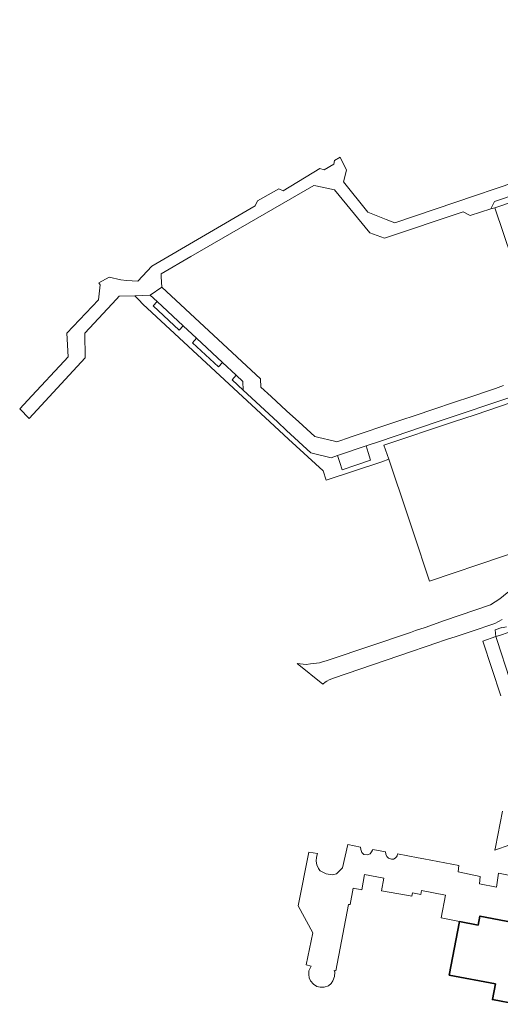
# Model space of a CAD drawing. Header units: metres. Extents: x 248349 to 248832, y 480496 to 481249.
# Tile 8 of 16: x 248362 to 248519, y 480809 to 481132. Entities that reach past the tile are written whole.
import ezdxf

# ---------------------------------------------------------------- set-up
doc = ezdxf.new("R2010")
doc.units = ezdxf.units.M
for name, color, linetype, lineweight in [('B-XX-OG-BEBOUWING-GV', 7, 'Continuous', 35), ('B-XX-OG-TERREIN_ERF-GV', 7, 'Continuous', 18), ('B-XX-VH-VERHARDING_GESLOTEN-GV', 252, 'Continuous', 18), ('B-XX-VH-VERHARDING_OPEN-GV', 252, 'Continuous', 18)]:
    doc.layers.add(name, color=color, linetype=linetype, lineweight=lineweight)

msp = doc.modelspace()

# ---------------------------------------------------------------- linework, layer by layer
at = {"layer": 'B-XX-OG-BEBOUWING-GV'}
msp.add_lwpolyline([(248523.401, 480835.912), (248512.454, 480838.022), (248511.888, 480835.086), (248505.798, 480836.26), (248502.416, 480818.713), (248517.521, 480815.811), (248516.536, 480810.645), (248524.542, 480809.119)], dxfattribs=at)
at = {"layer": 'B-XX-OG-TERREIN_ERF-GV'}
msp.add_lwpolyline([(248536.39, 481076.58), (248517.366, 481070.232), (248525.61, 481045.56)], dxfattribs=at)
msp.add_lwpolyline([(248568.89, 480972.5), (248561.63, 480994.09), (248559.639, 481000), (248553.93, 481016.95), (248546.66, 481014.59), (248510.88, 481002.38), (248503.778, 481000), (248481.04, 480992.38), (248482.575, 480987.812), (248488.7, 480969.59), (248490.584, 480963.983), (248496, 480947.86), (248519.849, 480955.912), (248528.58, 480958.86), (248548.96, 480965.59), (248568.88, 480972.5)], close=True, dxfattribs=at)
at = {"layer": 'B-XX-VH-VERHARDING_GESLOTEN-GV'}
msp.add_lwpolyline([(248524.36, 480946.36), (248518.98, 480941.98), (248515.98, 480940.1), (248500.907, 480934.872), (248494.53, 480932.66), (248491.41, 480931.59), (248489.68, 480931), (248463.03, 480922.01), (248462.077, 480921.724), (248460.93, 480921.38), (248459.95, 480921.09), (248459.95, 480921.1), (248456.986, 480920.712), (248455.59, 480920.53), (248452.6, 480920.78), (248460.954, 480914.032), (248461.78, 480914.67), (248462.29, 480915.06), (248463.12, 480915.42), (248464.49, 480916.02), (248485.88, 480923.38), (248498.628, 480927.73), (248500.59, 480928.4), (248502.172, 480928.906), (248504.305, 480929.587), (248507.017, 480930.454), (248509.227, 480931.161), (248509.6, 480931.28), (248517.31, 480933.91), (248519.778, 480935.198)], dxfattribs=at)
at = {"layer": 'B-XX-VH-VERHARDING_OPEN-GV'}
msp.add_lwpolyline([(248516.058, 481069.818), (248517.366, 481070.232), (248536.39, 481076.58), (248546.78, 481080.04), (248549.44, 481080.98), (248554.63, 481082.79), (248553.64, 481089.33), (248551.54, 481103.38), (248548.55, 481123.21), (248571.51, 481126.73), (248578.264, 481127.728), (248585.502, 481128.818), (248594.98, 481130.61), (248594.829, 481131.851), (248547.58, 481124.78), (248546.43, 481122.85), (248550.34, 481098.21), (248552.23, 481086.04), (248550.78, 481083.71), (248541.5, 481080.49), (248517.21, 481072.26)], close=True, dxfattribs=at)
for points in [[(248543.94, 481085.41), (248484.56, 481065.29), (248481.7, 481066.41), (248479.59, 481067.25), (248475.7, 481068.78), (248467.79, 481078.74), (248468.779, 481082.485), (248466.694, 481086.792), (248464.88, 481085.74), (248464.63, 481084.46), (248461.49, 481082.63), (248460.03, 481083.03), (248448.01, 481075.79), (248446.567, 481076.428), (248446.54, 481076.44), (248439.567, 481072.485), (248438.89, 481070.89), (248404.99, 481051.11), (248400.36, 481046.14), (248396.671, 481046.402), (248394.86, 481046.53), (248394.85, 481046.53), (248391.03, 481047.48), (248387.663, 481045.654), (248388.1, 481044.9), (248387.56, 481040.04), (248377.18, 481029.09), (248377.54, 481021.36), (248376.217, 481019.936), (248365.683, 481008.597), (248361.7, 481004.31), (248364.76, 481001.15), (248383.18, 481020.98), (248383, 481029.13), (248384.549, 481030.785), (248393.452, 481040.294), (248394.3, 481041.2), (248399.43, 481041.39), (248404.43, 481041.56), (248408.26, 481044.2), (248408.054, 481047.544), (248407.99, 481048.58), (248417.76, 481054.18), (248458.01, 481077.49), (248458.719, 481077.346), (248464.88, 481076.09), (248476.38, 481062.04), (248481.23, 481060.29), (248506.99, 481068.88), (248509.24, 481067.66), (248516.058, 481069.818), (248517.21, 481072.26), (248541.5, 481080.49)], [(248520.2, 481011.9), (248517.56, 481011.01), (248508.142, 481007.834), (248505.4, 481006.91), (248495.783, 481003.671), (248492.9, 481002.7), (248484.888, 481000), (248470.01, 480994.986), (248469.722, 480994.889), (248465.896, 480993.6), (248465.63, 480993.51), (248464.44, 480993.79), (248459.68, 480994.9), (248458.36, 480995.21), (248453.134, 481000), (248449.14, 481003.66), (248444.1, 481008.29), (248440.73, 481011.39), (248440.63, 481014.16), (248408.26, 481044.2), (248404.43, 481041.56), (248406.702, 481039.442), (248415.242, 481031.483), (248419.58, 481027.44), (248428.136, 481019.456), (248432.58, 481015.31), (248434.8, 481013.23), (248434.88, 481010.45), (248446.137, 481000), (248449.11, 480997.24), (248457.04, 480989.9), (248463.69, 480988.23), (248465.81, 480988.95), (248475.18, 480992.13), (248479.6, 480993.63), (248498.496, 481000), (248524.6, 481008.8)], [(248524.6, 481008.8), (248498.496, 481000), (248479.6, 480993.63), (248475.18, 480992.13), (248475.832, 480989.981), (248476.59, 480987.48), (248471.846, 480985.871), (248467.39, 480984.36), (248466.58, 480986.76), (248465.81, 480988.95), (248463.69, 480988.23), (248457.04, 480989.9), (248449.11, 480997.24), (248446.137, 481000), (248434.88, 481010.45), (248431.34, 481013.86), (248432.58, 481015.31), (248428.136, 481019.456), (248426.84, 481018.08), (248418.36, 481025.98), (248419.58, 481027.44), (248415.242, 481031.483), (248413.94, 481030.09), (248405.38, 481038.08), (248406.702, 481039.442), (248404.43, 481041.56), (248399.43, 481041.39), (248400.25, 481040.5), (248400.733, 481039.988), (248402, 481038.66), (248428.81, 481013.81), (248443.656, 481000), (248449.74, 480994.34), (248461.11, 480983.94), (248462.11, 480980.96), (248480.29, 480986.91), (248482.575, 480987.812), (248481.04, 480992.38), (248503.778, 481000), (248510.88, 481002.38), (248546.66, 481014.59)], [(248521.148, 480932.845), (248519.592, 480932.545), (248519.601, 480932.671), (248517.485, 480931.871), (248517.677, 480929.629), (248517.68, 480929.63), (248518.866, 480930.041), (248522.022, 480931.134), (248522.78, 480931.71), (248542.45, 480948.78), (248581.96, 480962.13), (248586.388, 480963.613), (248585.858, 480965.28), (248576.61, 480962.16), (248571.95, 480960.65), (248555.21, 480955.01), (248551.654, 480953.649), (248550.452, 480953.333), (248546.055, 480951.782), (248546.04, 480951.828), (248541.895, 480950.251), (248536.79, 480946.26), (248524.73, 480935.99), (248522.249, 480933.551)], [(248522.152, 480915.955), (248518.096, 480928.348), (248517.677, 480929.629), (248513.46, 480928.11), (248519.3, 480910.19)], [(248519.913, 480872.395), (248517.588, 480860.633), (248517.39, 480859.63), (248522.28, 480861.4)], [(248522.37, 480851.38), (248518.6, 480852.1), (248517.9, 480847.51), (248512.33, 480848.61), (248512.58, 480851.03), (248505.32, 480852.49), (248505.601, 480854.578), (248494.07, 480856.78), (248492.28, 480857.12), (248485.5, 480858.4), (248485.31, 480857.83), (248485.12, 480857.48), (248484.73, 480856.97), (248484.13, 480856.7), (248483.5, 480856.64), (248483.12, 480856.8), (248482.49, 480857.06), (248481.97, 480857.53), (248481.62, 480858.3), (248481.54, 480859.14), (248477.42, 480859.91), (248477.32, 480859.59), (248477, 480859.1), (248476.52, 480858.47), (248475.48, 480858.06), (248474.43, 480858.26), (248473.79, 480858.84), (248473.42, 480859.83), (248473.36, 480860.68), (248469.16, 480861.47), (248467.43, 480853.84), (248466.82, 480853.22), (248465.53, 480851.93), (248464.03, 480851.58), (248462.1, 480851.89), (248460.12, 480852.92), (248460.02, 480853.02), (248459.56, 480853.64), (248459.03, 480854.81), (248458.81, 480856.08), (248458.91, 480857.37), (248459.31, 480858.56), (248456.42, 480859.03), (248452.89, 480841.43), (248457.78, 480832.5), (248455.58, 480822.1), (248457.17, 480821.67), (248457.02, 480821.39), (248456.39, 480820.08), (248456.42, 480818.88), (248456.51, 480817.76), (248456.98, 480816.77), (248457.94, 480815.7), (248459.02, 480814.93), (248460.1, 480814.77), (248461.39, 480814.71), (248462.84, 480815.21), (248463.69, 480815.89), (248464.33, 480816.83), (248464.81, 480818.21), (248464.9, 480819.64), (248464.73, 480820.172), (248465.239, 480820.07), (248469.439, 480841.876), (248469.94, 480841.779), (248470.986, 480847.179), (248473.73, 480846.648), (248474.708, 480851.704), (248481.037, 480850.484), (248480.275, 480846.364), (248488.425, 480844.848), (248490.197, 480844.518), (248490.404, 480845.64), (248493.067, 480845.129), (248493.319, 480846.442), (248501.174, 480844.935), (248499.727, 480837.43), (248505.798, 480836.26), (248511.888, 480835.086), (248512.454, 480838.022), (248523.401, 480835.912)]]:
    msp.add_lwpolyline(points, dxfattribs=at)

doc.saveas('drawing.dxf')
